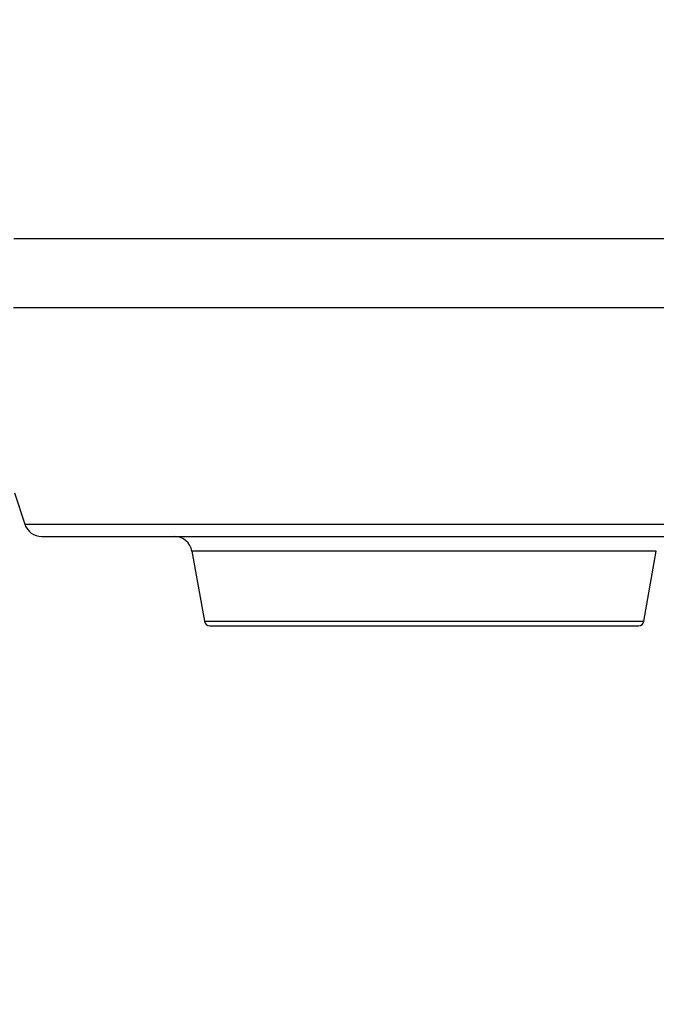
# Model space of a CAD drawing. Header units: inches. Extents: x 218.9 to 312.4, y 214.8 to 247.8.
# Tile 187 of 256: x 250.462 to 250.602, y 243.214 to 243.431. Entities that reach past the tile are written whole.
import ezdxf

# ---------------------------------------------------------------- set-up
doc = ezdxf.new("R2010")
doc.units = ezdxf.units.IN
doc.header["$LTSCALE"] = 0.25
doc.header["$MEASUREMENT"] = 0
doc.layers.add('ANNOTATIONS', color=1, linetype='Continuous')
doc.layers.add('MOTOR LH', color=7, linetype='Continuous')
doc.styles.add('ARIAL', font='arial.ttf', dxfattribs={"height": 0.09375})
doc.dimstyles.new('STANDARD$0', dxfattribs={"dimtxt": 0.09375, "dimasz": 0.09375, "dimexe": 0.03125, "dimexo": 0.046875, "dimgap": 0.09, "dimtad": 0, "dimtih": 1, "dimtoh": 1, "dimdec": 4, "dimzin": 0, "dimdsep": 46, "dimtxsty": 'ARIAL', "dimcen": 0.09, "dimadec": 0, "dimazin": 0, "dimtfac": 1, "dimtdec": 4, "dimtofl": 0, "dimtmove": 0, "dimatfit": 1, "dimfxl": 1, "dimtolj": 1, "dimtzin": 0, "dimarcsym": 0})

# ---------------------------------------------------------------- blocks, each defined once
blk = doc.blocks.new('*D62')
at = {"layer": 'ANNOTATIONS', "color": 0, "lineweight": -2, "transparency": 16777216}
for p, q in [((249.9760447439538, 245.2463276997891), (249.9760447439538, 245.5328515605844)), ((251.4284425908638, 243.2610440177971), (251.4284425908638, 245.5328515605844)), ((250.0697947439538, 245.5016015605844), (250.521147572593, 245.5016015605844)), ((251.3346925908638, 245.5016015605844), (250.8833397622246, 245.5016015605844))]:
    blk.add_line(p, q, dxfattribs=at)
at = {"layer": 'ANNOTATIONS', "color": 0, "transparency": 16777216}
for points in [[(250.0697947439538, 245.5172265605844), (250.0697947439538, 245.4859765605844), (249.9760447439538, 245.5016015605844)], [(251.3346925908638, 245.5172265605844), (251.3346925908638, 245.4859765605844), (251.4284425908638, 245.5016015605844)]]:
    blk.add_solid(points, dxfattribs=at)
at = {"layer": 'defpoints', "color": 0, "transparency": 16777216}
for p in [(249.9760447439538, 245.5016015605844), (249.9760447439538, 245.1994526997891), (251.4284425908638, 243.2141690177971)]:
    blk.add_point(p, dxfattribs=at)
at = {"layer": 'ANNOTATIONS', "color": 0, "transparency": 16777216, "insert": (250.7022436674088, 245.5016015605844), "char_height": 0.09375, "attachment_point": 5, "style": 'ARIAL'}
blk.add_mtext('\\A1;25"', dxfattribs=at)
blk = doc.blocks.new('*D64')
at = {"layer": 'ANNOTATIONS', "color": 0, "lineweight": -2, "transparency": 16777216}
for p, q in [((250.0846922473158, 244.5695748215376), (250.0846922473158, 245.2307026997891)), ((251.4284425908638, 243.2610440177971), (251.4284425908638, 245.2307026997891)), ((250.1784422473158, 245.1994526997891), (250.4662455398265, 245.1994526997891)), ((251.3346925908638, 245.1994526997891), (251.0468892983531, 245.1994526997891))]:
    blk.add_line(p, q, dxfattribs=at)
at = {"layer": 'ANNOTATIONS', "color": 0, "transparency": 16777216}
for points in [[(250.1784422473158, 245.2150776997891), (250.1784422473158, 245.1838276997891), (250.0846922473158, 245.1994526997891)], [(251.3346925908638, 245.2150776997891), (251.3346925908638, 245.1838276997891), (251.4284425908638, 245.1994526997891)]]:
    blk.add_solid(points, dxfattribs=at)
at = {"layer": 'defpoints', "color": 0, "transparency": 16777216}
for p in [(250.0846922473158, 245.1994526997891), (250.0846922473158, 244.5226998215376), (251.4284425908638, 243.2141690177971)]:
    blk.add_point(p, dxfattribs=at)
at = {"layer": 'ANNOTATIONS', "color": 0, "transparency": 16777216, "insert": (250.7565674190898, 245.1994526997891), "char_height": 0.09375, "attachment_point": 5, "style": 'ARIAL'}
blk.add_mtext('\\A1;21 1/2"', dxfattribs=at)

msp = doc.modelspace()

# ---------------------------------------------------------------- linework, layer by layer
at = {"layer": 'MOTOR LH'}
for p, q in [((250.4612211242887, 243.3267607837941), (250.4634621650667, 243.3198663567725)), ((250.5002656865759, 243.3138918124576), (250.5029830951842, 243.2984767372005)), ((250.5997467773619, 243.29847908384), (250.6024641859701, 243.3138941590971))]:
    msp.add_line(p, q, dxfattribs=at)
at = {"layer": 'MOTOR LH', "flags": 128}
for points in [[(250.4610521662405, 243.3827633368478), (250.5687500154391, 243.3827633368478), (250.5781999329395, 243.3827656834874), (250.6339830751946, 243.3827656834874)], [(250.4610134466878, 243.3675571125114), (250.4660458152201, 243.3675571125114), (250.4718068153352, 243.3675547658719), (250.4853164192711, 243.3675547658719), (250.4929488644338, 243.3675571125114), (250.6246235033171, 243.3675571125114), (250.6310521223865, 243.367559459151)], [(250.4634621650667, 243.3198663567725), (250.4651986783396, 243.3198663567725), (250.467352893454, 243.3198640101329), (250.5273459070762, 243.3198640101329), (250.5358677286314, 243.3198663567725), (250.6303633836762, 243.3198663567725), (250.6338023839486, 243.319868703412), (250.6382081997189, 243.319868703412)], [(250.6024641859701, 243.3138941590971), (250.5869188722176, 243.3138941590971), (250.581824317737, 243.3138918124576), (250.5002656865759, 243.3138918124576)], [(250.5029830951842, 243.2984767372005), (250.5773985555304, 243.2984767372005), (250.5826010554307, 243.29847908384), (250.5997467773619, 243.29847908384)]]:
    msp.add_lwpolyline(points, dxfattribs=at)
at = {"layer": 'MOTOR LH'}
for centre, radius, start, end in [((250.4672063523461, 243.3210821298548), 0.003937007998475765, 198.0009069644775, 270.0009023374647), ((250.4963879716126, 243.3132085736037), 0.003937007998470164, 10.00088985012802, 90.00090208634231), ((250.5041951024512, 243.2986909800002), 0.001230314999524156, 190.0009250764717, 270.0009024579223), ((250.5985348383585, 243.298692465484), 0.001230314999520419, 270.0009019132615, 350.0008792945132)]:
    msp.add_arc(centre, radius, start, end, dxfattribs=at)
for points, knots in [([(250.4672062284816, 243.3171442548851), (250.4673169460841, 243.317144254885), (250.4675414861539, 243.317144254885), (250.4693856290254, 243.3171442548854), (250.4729532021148, 243.3171442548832), (250.4792838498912, 243.3171442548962), (250.4880918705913, 243.317144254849), (250.4973506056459, 243.3171442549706), (250.5061373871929, 243.3171442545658), (250.5154986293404, 243.3171442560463), (250.5251899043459, 243.3171442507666), (250.5349760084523, 243.3171442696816), (250.5448180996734, 243.3171442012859), (250.5547493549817, 243.3171444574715), (250.5648125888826, 243.3171434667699), (250.5767244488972, 243.3171479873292), (250.5900861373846, 243.3171461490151), (250.6023451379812, 243.3171466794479), (250.611822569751, 243.3171465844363), (250.6188874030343, 243.3171466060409), (250.6247319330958, 243.3171466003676), (250.6292808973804, 243.3171466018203), (250.6326447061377, 243.3171466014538), (250.6338931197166, 243.3171466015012), (250.6345087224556, 243.3171466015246)], [0, 0, 0, 0, 0.03910273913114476, 0.07930204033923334, 0.1205236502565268, 0.1846257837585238, 0.249944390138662, 0.2935111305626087, 0.3367167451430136, 0.3794754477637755, 0.4206902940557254, 0.460890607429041, 0.4999977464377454, 0.5391020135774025, 0.5793021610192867, 0.6205203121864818, 0.6846242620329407, 0.7499447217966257, 0.7935080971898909, 0.8367155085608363, 0.8794771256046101, 0.9206926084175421, 0.9608928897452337, 1, 1, 1, 1]), ([(250.5041951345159, 243.2974606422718), (250.5043480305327, 243.2974606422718), (250.5046629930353, 243.2974606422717), (250.507288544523, 243.2974606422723), (250.5116389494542, 243.2974606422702), (250.5177752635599, 243.2974606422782), (250.5253160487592, 243.2974606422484), (250.5337710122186, 243.2974606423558), (250.5425617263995, 243.2974606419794), (250.551364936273, 243.2974606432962), (250.5601681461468, 243.2974606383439), (250.5689588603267, 243.2974606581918), (250.57741382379, 243.2974605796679), (250.5849546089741, 243.2974608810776), (250.5910909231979, 243.2974597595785), (250.5954413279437, 243.2974638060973), (250.5980668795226, 243.2974628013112), (250.5983818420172, 243.2974629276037), (250.5985347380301, 243.2974629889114)], [0, 0, 0, 0, 0.05825578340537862, 0.1200056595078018, 0.1843203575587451, 0.2499999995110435, 0.315679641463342, 0.3799943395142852, 0.4417442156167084, 0.499999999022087, 0.5582557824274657, 0.6200056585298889, 0.6843203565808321, 0.7499999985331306, 0.8156796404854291, 0.8799943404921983, 0.9417442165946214, 1, 1, 1, 1])]:
    msp.add_open_spline(points, degree=3, knots=knots, dxfattribs=at)

# ---------------------------------------------------------------- dimensions: what is measured, and where the dimension line sits
at = {"layer": 'ANNOTATIONS'}
dim = msp.add_linear_dim(base=(249.9760447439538, 245.5016015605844), p1=(251.4284425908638, 243.2141690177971), p2=(249.9760447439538, 245.1994526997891), text='25"', dimstyle='STANDARD$0', dxfattribs=at)
dim.commit()
dim.dimension.update_dxf_attribs({"geometry": '*D62', "text_midpoint": (250.7022436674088, 245.5016015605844), "dimtype": 160})
dim = msp.add_linear_dim(base=(250.0846922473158, 245.1994526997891), p1=(251.4284425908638, 243.2141690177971), p2=(250.0846922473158, 244.5226998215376), text='21 1/2"', dimstyle='STANDARD$0', dxfattribs=at)
dim.commit()
dim.dimension.update_dxf_attribs({"geometry": '*D64', "text_midpoint": (250.7565674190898, 245.1994526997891)})

doc.saveas('drawing.dxf')
